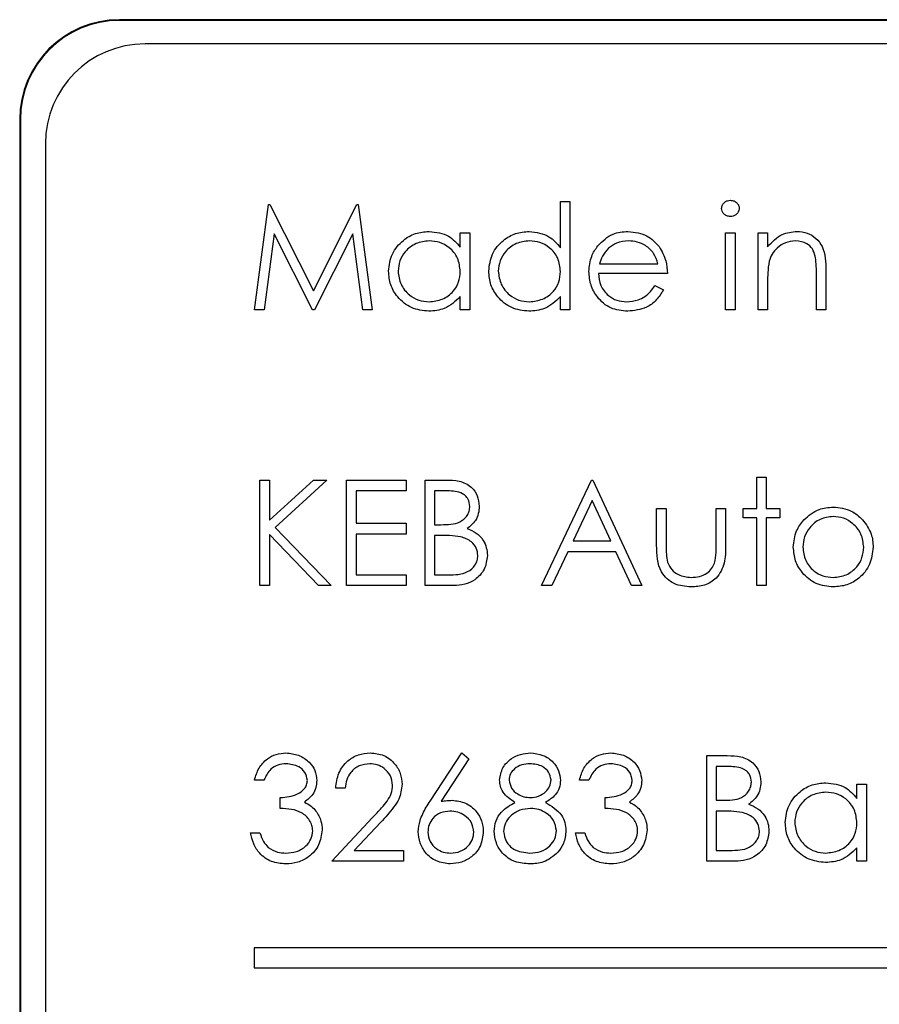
# Model space of a CAD drawing. Header units: millimetres. Extents: x 5 to 418, y 2 to 292.
# Tile 23 of 51: x 61.91 to 64.78, y 218.13 to 221.42. Entities that reach past the tile are written whole.
import ezdxf

# ---------------------------------------------------------------- set-up
doc = ezdxf.new("R2010")
doc.units = ezdxf.units.MM

msp = doc.modelspace()

# ---------------------------------------------------------------- linework, layer by layer
at = {"color": 7, "linetype": 'Continuous', "lineweight": 25}
for p, q in [((79.0788, 221.4187), (62.2455, 221.4187)), ((79.0788, 221.4164), (62.2455, 221.4164)), ((78.9978, 221.3377), (62.3311, 221.3377)), ((61.9121, 221.0853), (61.9121, 207.5853)), ((61.9145, 221.0853), (61.9145, 207.5853)), ((61.9978, 221.0043), (61.9978, 207.671)), ((62.6967, 220.4487), (62.7432, 220.8015)), ((62.7432, 220.8015), (62.7478, 220.8015)), ((62.7478, 220.8015), (62.8934, 220.512)), ((62.8934, 220.512), (63.0387, 220.8015)), ((63.0387, 220.8015), (63.0433, 220.8015)), ((63.0433, 220.8015), (63.0902, 220.4487)), ((63.7188, 220.6566), (63.7188, 220.8105)), ((63.7188, 220.8105), (63.7505, 220.8105)), ((63.7505, 220.8105), (63.7505, 220.4487)), ((62.7623, 220.7031), (62.7285, 220.4487)), ((62.8901, 220.4487), (62.7623, 220.7031)), ((63.0246, 220.7026), (62.8972, 220.4487)), ((63.0584, 220.4487), (63.0246, 220.7026)), ((63.3841, 220.6588), (63.3841, 220.7065)), ((63.3841, 220.7065), (63.4158, 220.7065)), ((63.4158, 220.7065), (63.4158, 220.4487)), ((64.2706, 220.7065), (64.3023, 220.7065)), ((64.2706, 220.4487), (64.2706, 220.7065)), ((64.3023, 220.7065), (64.3023, 220.4487)), ((64.3791, 220.7065), (64.4108, 220.7065)), ((64.3791, 220.4487), (64.3791, 220.7065)), ((64.4108, 220.7065), (64.4108, 220.66)), ((63.8488, 220.6025), (64.0445, 220.6025)), ((64.0761, 220.5708), (63.8455, 220.5708)), ((64.5736, 220.4487), (64.5736, 220.57)), ((64.6053, 220.5804), (64.6053, 220.4487)), ((64.0344, 220.5301), (64.0626, 220.5154)), ((64.4108, 220.5419), (64.4108, 220.4487)), ((63.3841, 220.4487), (63.3841, 220.4933)), ((63.7188, 220.4487), (63.7188, 220.4933)), ((62.7285, 220.4487), (62.6967, 220.4487)), ((62.8972, 220.4487), (62.8901, 220.4487)), ((63.0902, 220.4487), (63.0584, 220.4487)), ((63.4158, 220.4487), (63.3841, 220.4487)), ((63.7505, 220.4487), (63.7188, 220.4487)), ((64.3023, 220.4487), (64.2706, 220.4487)), ((64.4108, 220.4487), (64.3791, 220.4487)), ((64.6053, 220.4487), (64.5736, 220.4487)), ((62.7148, 219.8802), (62.7464, 219.8802)), ((62.7148, 219.5274), (62.7148, 219.8802)), ((62.7464, 219.7459), (62.8935, 219.8802)), ((62.7464, 219.8802), (62.7464, 219.7459)), ((62.9386, 219.8802), (62.7653, 219.7219)), ((62.8935, 219.8802), (62.9386, 219.8802)), ((63.0042, 219.8802), (63.2032, 219.8802)), ((63.0042, 219.5274), (63.0042, 219.8802)), ((63.2032, 219.8802), (63.2032, 219.844)), ((63.2665, 219.8802), (63.3354, 219.8802)), ((63.2665, 219.5274), (63.2665, 219.8802)), ((63.6555, 219.5274), (63.8228, 219.8802)), ((63.8228, 219.8802), (63.8274, 219.8802)), ((63.8274, 219.8802), (63.9902, 219.5274)), ((64.3746, 219.8892), (64.4063, 219.8892)), ((64.3746, 219.7852), (64.3746, 219.8892)), ((64.4063, 219.8892), (64.4063, 219.7852)), ((63.0359, 219.844), (63.0359, 219.7355)), ((63.2032, 219.844), (63.0359, 219.844)), ((63.2982, 219.844), (63.2982, 219.7309)), ((63.3412, 219.844), (63.2982, 219.844)), ((63.8248, 219.8114), (63.7609, 219.6767)), ((63.8869, 219.6767), (63.8248, 219.8114)), ((64.0399, 219.7852), (64.0716, 219.7852)), ((64.0399, 219.662), (64.0399, 219.7852)), ((64.0716, 219.7852), (64.0716, 219.6656)), ((64.2389, 219.7852), (64.2706, 219.7852)), ((64.2389, 219.6656), (64.2389, 219.7852)), ((64.2706, 219.7852), (64.2706, 219.6597)), ((64.3294, 219.7852), (64.3746, 219.7852)), ((64.3294, 219.7536), (64.3294, 219.7852)), ((64.4063, 219.7852), (64.4515, 219.7852)), ((64.4515, 219.7852), (64.4515, 219.7536)), ((63.0359, 219.7355), (63.2032, 219.7355)), ((63.2032, 219.7355), (63.2032, 219.6993)), ((63.2982, 219.7309), (63.3195, 219.7309)), ((64.3746, 219.7536), (64.3294, 219.7536)), ((64.3746, 219.5274), (64.3746, 219.7536)), ((64.4063, 219.7536), (64.4063, 219.5274)), ((64.4515, 219.7536), (64.4063, 219.7536)), ((62.7464, 219.6977), (62.7464, 219.5274)), ((62.91, 219.5274), (62.7464, 219.6977)), ((62.7653, 219.7219), (62.9522, 219.5274)), ((63.0359, 219.6993), (63.0359, 219.5636)), ((63.2032, 219.6993), (63.0359, 219.6993)), ((63.2982, 219.6948), (63.2982, 219.5636)), ((63.3192, 219.6948), (63.2982, 219.6948)), ((63.7609, 219.6767), (63.8869, 219.6767)), ((63.7437, 219.6405), (63.6901, 219.5274)), ((63.9036, 219.6405), (63.7437, 219.6405)), ((63.9558, 219.5274), (63.9036, 219.6405)), ((63.0359, 219.5636), (63.2032, 219.5636)), ((63.2032, 219.5636), (63.2032, 219.5274)), ((63.2982, 219.5636), (63.3433, 219.5636)), ((62.7464, 219.5274), (62.7148, 219.5274)), ((62.9522, 219.5274), (62.91, 219.5274)), ((63.2032, 219.5274), (63.0042, 219.5274)), ((63.3619, 219.5274), (63.2665, 219.5274)), ((63.6901, 219.5274), (63.6555, 219.5274)), ((63.9902, 219.5274), (63.9558, 219.5274)), ((64.4063, 219.5274), (64.3746, 219.5274)), ((63.2834, 218.807), (63.3887, 218.9679)), ((63.413, 218.9488), (63.3198, 218.8063)), ((63.3887, 218.9679), (63.413, 218.9488)), ((64.2073, 218.9589), (64.2761, 218.9589)), ((64.2073, 218.6061), (64.2073, 218.9589)), ((64.2389, 218.9227), (64.2389, 218.8096)), ((64.2819, 218.9227), (64.2389, 218.9227)), ((62.7283, 218.8775), (62.6967, 218.8775)), ((63.8138, 218.8775), (63.7821, 218.8775)), ((62.9997, 218.8504), (62.968, 218.8504)), ((64.7093, 218.8162), (64.7093, 218.8639)), ((64.7093, 218.8639), (64.741, 218.8639)), ((64.741, 218.8639), (64.741, 218.6061)), ((62.7826, 218.7825), (62.7826, 218.8187)), ((63.8681, 218.7825), (63.8681, 218.8187)), ((64.2389, 218.8096), (64.2602, 218.8096)), ((62.9545, 218.6061), (63.0913, 218.7521)), ((64.2389, 218.7735), (64.2389, 218.6423)), ((64.2599, 218.7735), (64.2389, 218.7735)), ((63.1183, 218.7365), (63.03, 218.6423)), ((62.6831, 218.7011), (62.7148, 218.7011)), ((63.7686, 218.7011), (63.8002, 218.7011)), ((64.7093, 218.6061), (64.7093, 218.6507)), ((63.03, 218.6423), (63.1942, 218.6423)), ((63.1942, 218.6423), (63.1942, 218.6061)), ((64.2389, 218.6423), (64.284, 218.6423)), ((63.1942, 218.6061), (62.9545, 218.6061)), ((64.3027, 218.6061), (64.2073, 218.6061)), ((64.741, 218.6061), (64.7093, 218.6061)), ((62.6957, 218.3166), (62.6957, 218.2499)), ((70.029, 218.3166), (62.6957, 218.3166)), ((62.6957, 218.2499), (70.029, 218.2499))]:
    msp.add_line(p, q, dxfattribs=at)
at = {"color": 7, "linetype": 'Continuous', "lineweight": 18}
for p, q in [((62.2455, 221.4164), (62.2455, 221.4187)), ((61.9145, 221.0853), (61.9121, 221.0853))]:
    msp.add_line(p, q, dxfattribs=at)
at = {"color": 7, "linetype": 'Continuous', "lineweight": 25}
for centre, radius in [((62.2455, 221.0853), 0.3333), ((62.2455, 221.0853), 0.331), ((62.3311, 221.0043), 0.3333)]:
    msp.add_arc(centre, radius, 90, 180, dxfattribs=at)
for points, knots in [([(64.257, 220.7878), (64.2576, 220.7919), (64.2588, 220.8003), (64.267, 220.809), (64.2765, 220.8143), (64.283, 220.8148), (64.2863, 220.8151)], [0, 0, 0, 0, 0.279289, 0.558897, 0.779452, 1, 1, 1, 1]), ([(64.2863, 220.8151), (64.2905, 220.8146), (64.2989, 220.8138), (64.3085, 220.8067), (64.3148, 220.7977), (64.3155, 220.7911), (64.3158, 220.7878)], [0, 0, 0, 0, 0.279869, 0.559866, 0.779911, 1, 1, 1, 1]), ([(64.2863, 220.7608), (64.2822, 220.7612), (64.2739, 220.7621), (64.2644, 220.7692), (64.2581, 220.778), (64.2574, 220.7845), (64.257, 220.7878)], [0, 0, 0, 0, 0.279784, 0.559698, 0.779921, 1, 1, 1, 1]), ([(64.3158, 220.7878), (64.3152, 220.7836), (64.314, 220.7753), (64.3056, 220.7667), (64.2961, 220.7615), (64.2896, 220.761), (64.2863, 220.7608)], [0, 0, 0, 0, 0.27916, 0.558862, 0.779356, 1, 1, 1, 1]), ([(63.1444, 220.5783), (63.1469, 220.5981), (63.1518, 220.6376), (63.1891, 220.6806), (63.2332, 220.7071), (63.2643, 220.7097), (63.2798, 220.711)], [0, 0, 0, 0, 0.2794126, 0.5591913, 0.7795483, 1, 1, 1, 1]), ([(63.2798, 220.711), (63.3031, 220.7084), (63.3447, 220.7037), (63.3721, 220.6725), (63.3841, 220.6588)], [0, 0, 0, 0, 0.5590621, 1, 1, 1, 1]), ([(63.4791, 220.5783), (63.4816, 220.5981), (63.4865, 220.6376), (63.5238, 220.6806), (63.5679, 220.7071), (63.599, 220.7097), (63.6145, 220.711)], [0, 0, 0, 0, 0.2794126, 0.5591913, 0.7795483, 1, 1, 1, 1]), ([(63.6145, 220.711), (63.6378, 220.7079), (63.6796, 220.7022), (63.7068, 220.6706), (63.7188, 220.6566)], [0, 0, 0, 0, 0.558426, 1, 1, 1, 1]), ([(63.8435, 220.663), (63.8593, 220.6786), (63.8876, 220.7064), (63.9269, 220.7096), (63.9443, 220.711)], [0, 0, 0, 0, 0.558577, 1, 1, 1, 1]), ([(63.9443, 220.711), (63.9672, 220.7084), (64.0082, 220.7036), (64.0359, 220.6736), (64.0481, 220.6603)], [0, 0, 0, 0, 0.558919, 1, 1, 1, 1]), ([(64.4108, 220.66), (64.4259, 220.6762), (64.4528, 220.7052), (64.4917, 220.7093), (64.5089, 220.711)], [0, 0, 0, 0, 0.5591406, 1, 1, 1, 1]), ([(64.5089, 220.711), (64.5205, 220.71), (64.5436, 220.708), (64.5739, 220.6894), (64.6047, 220.6482), (64.605, 220.6084), (64.6053, 220.5804)], [0, 0, 0, 0, 0.187021, 0.37389, 0.56061, 1, 1, 1, 1]), ([(63.2803, 220.6794), (63.2651, 220.6776), (63.2349, 220.6741), (63.2006, 220.6472), (63.1799, 220.6135), (63.1774, 220.5898), (63.1761, 220.578)], [0, 0, 0, 0, 0.279767, 0.559291, 0.779719, 1, 1, 1, 1]), ([(63.3841, 220.577), (63.3824, 220.5923), (63.3791, 220.6229), (63.3506, 220.6565), (63.3162, 220.6765), (63.2922, 220.6784), (63.2803, 220.6794)], [0, 0, 0, 0, 0.2796602, 0.5592103, 0.7794872, 1, 1, 1, 1]), ([(63.6149, 220.6794), (63.5998, 220.6776), (63.5696, 220.6741), (63.5353, 220.6472), (63.5146, 220.6135), (63.5121, 220.5898), (63.5108, 220.578)], [0, 0, 0, 0, 0.2797672, 0.5592905, 0.7797189, 1, 1, 1, 1]), ([(63.7188, 220.577), (63.7171, 220.5923), (63.7138, 220.6229), (63.6853, 220.6565), (63.6509, 220.6765), (63.6269, 220.6784), (63.6149, 220.6794)], [0, 0, 0, 0, 0.27966, 0.55921, 0.779487, 1, 1, 1, 1]), ([(63.8138, 220.5769), (63.8154, 220.5944), (63.8182, 220.6257), (63.8357, 220.6516), (63.8435, 220.663)], [0, 0, 0, 0, 0.559427, 1, 1, 1, 1]), ([(63.8795, 220.6552), (63.8718, 220.6465), (63.858, 220.6309), (63.8516, 220.6112), (63.8488, 220.6025)], [0, 0, 0, 0, 0.558795, 1, 1, 1, 1]), ([(63.9459, 220.6794), (63.9322, 220.6782), (63.9077, 220.6761), (63.8881, 220.6616), (63.8795, 220.6552)], [0, 0, 0, 0, 0.5594582, 1, 1, 1, 1]), ([(64.0445, 220.6025), (64.0406, 220.6147), (64.0329, 220.6391), (64.0058, 220.6636), (63.9758, 220.677), (63.9558, 220.6786), (63.9459, 220.6794)], [0, 0, 0, 0, 0.280138, 0.559194, 0.779598, 1, 1, 1, 1]), ([(64.0481, 220.6603), (64.0572, 220.6448), (64.0737, 220.617), (64.0754, 220.585), (64.0761, 220.5708)], [0, 0, 0, 0, 0.558897, 1, 1, 1, 1]), ([(64.5034, 220.6794), (64.4922, 220.6782), (64.4698, 220.6759), (64.4436, 220.6578), (64.4245, 220.636), (64.4186, 220.6194), (64.4157, 220.6111)], [0, 0, 0, 0, 0.2795525, 0.559373, 0.7797026, 1, 1, 1, 1]), ([(64.5699, 220.6286), (64.5674, 220.6368), (64.5623, 220.6532), (64.5394, 220.6758), (64.517, 220.678), (64.5034, 220.6794)], [0, 0, 0, 0, 0.281192, 0.561331, 1, 1, 1, 1]), ([(64.5736, 220.57), (64.5737, 220.581), (64.5738, 220.6006), (64.5711, 220.6201), (64.5699, 220.6286)], [0, 0, 0, 0, 0.560255, 1, 1, 1, 1]), ([(64.4157, 220.6111), (64.4139, 220.5983), (64.4108, 220.5753), (64.4108, 220.5521), (64.4108, 220.5419)], [0, 0, 0, 0, 0.559658, 1, 1, 1, 1]), ([(63.2788, 220.4442), (63.259, 220.4465), (63.2194, 220.4511), (63.1755, 220.4876), (63.1484, 220.5316), (63.1458, 220.5627), (63.1444, 220.5783)], [0, 0, 0, 0, 0.279573, 0.559333, 0.779589, 1, 1, 1, 1]), ([(63.1761, 220.578), (63.1782, 220.5629), (63.1825, 220.5328), (63.2103, 220.4992), (63.2444, 220.4793), (63.2681, 220.477), (63.28, 220.4759)], [0, 0, 0, 0, 0.279429, 0.559146, 0.77957, 1, 1, 1, 1]), ([(63.28, 220.4759), (63.2951, 220.4777), (63.3253, 220.4813), (63.3605, 220.5072), (63.381, 220.5413), (63.3831, 220.5651), (63.3841, 220.577)], [0, 0, 0, 0, 0.279822, 0.559387, 0.779603, 1, 1, 1, 1]), ([(63.6135, 220.4442), (63.5937, 220.4465), (63.5541, 220.4511), (63.5102, 220.4876), (63.4831, 220.5316), (63.4805, 220.5627), (63.4791, 220.5783)], [0, 0, 0, 0, 0.2795734, 0.559333, 0.7795891, 1, 1, 1, 1]), ([(63.5108, 220.578), (63.5129, 220.5629), (63.5172, 220.5328), (63.5449, 220.4992), (63.5791, 220.4793), (63.6028, 220.477), (63.6147, 220.4759)], [0, 0, 0, 0, 0.279429, 0.559146, 0.77957, 1, 1, 1, 1]), ([(63.6147, 220.4759), (63.6298, 220.4777), (63.66, 220.4813), (63.6952, 220.5072), (63.7157, 220.5413), (63.7178, 220.5651), (63.7188, 220.577)], [0, 0, 0, 0, 0.279822, 0.559387, 0.779603, 1, 1, 1, 1]), ([(63.9435, 220.4442), (63.9239, 220.446), (63.8847, 220.4495), (63.8425, 220.4871), (63.818, 220.5311), (63.8152, 220.5617), (63.8138, 220.5769)], [0, 0, 0, 0, 0.279885, 0.558859, 0.779462, 1, 1, 1, 1]), ([(63.8455, 220.5708), (63.8471, 220.5569), (63.8503, 220.529), (63.8753, 220.4974), (63.9066, 220.4785), (63.9285, 220.4768), (63.9395, 220.4759)], [0, 0, 0, 0, 0.2799631, 0.5593589, 0.7795256, 1, 1, 1, 1]), ([(63.9395, 220.4759), (63.9525, 220.4771), (63.9739, 220.4792), (64.0012, 220.4922), (64.0201, 220.5093), (64.0296, 220.5232), (64.0344, 220.5301)], [0, 0, 0, 0, 0.339465, 0.559626, 0.779498, 1, 1, 1, 1]), ([(63.3841, 220.4933), (63.3674, 220.4774), (63.3375, 220.4491), (63.2968, 220.4457), (63.2788, 220.4442)], [0, 0, 0, 0, 0.558763, 1, 1, 1, 1]), ([(63.7188, 220.4933), (63.7021, 220.4774), (63.6722, 220.4491), (63.6315, 220.4457), (63.6135, 220.4442)], [0, 0, 0, 0, 0.5587633, 1, 1, 1, 1]), ([(64.0626, 220.5154), (64.0554, 220.5037), (64.041, 220.4804), (64.0004, 220.4504), (63.9651, 220.4466), (63.9435, 220.4442)], [0, 0, 0, 0, 0.280919, 0.5614069, 1, 1, 1, 1]), ([(63.3354, 219.8802), (63.3505, 219.8799), (63.3806, 219.8792), (63.4203, 219.8613), (63.4435, 219.8283), (63.4461, 219.8046), (63.4475, 219.7928)], [0, 0, 0, 0, 0.2813174, 0.559922, 0.7799345, 1, 1, 1, 1]), ([(63.4158, 219.7921), (63.4148, 219.8008), (63.4132, 219.8139), (63.4021, 219.8274), (63.381, 219.8424), (63.3589, 219.8433), (63.3412, 219.844)], [0, 0, 0, 0, 0.249284, 0.374925, 0.500645, 1, 1, 1, 1]), ([(63.3195, 219.7309), (63.3416, 219.731), (63.3694, 219.7311), (63.3967, 219.7489), (63.4073, 219.7612), (63.4145, 219.776), (63.4154, 219.7868), (63.4158, 219.7921)], [0, 0, 0, 0, 0.498607, 0.624009, 0.749401, 0.874736, 1, 1, 1, 1]), ([(63.4475, 219.7928), (63.4469, 219.7845), (63.4457, 219.7678), (63.434, 219.7395), (63.417, 219.726), (63.4067, 219.7177)], [0, 0, 0, 0, 0.280867, 0.561527, 1, 1, 1, 1]), ([(64.5321, 219.7471), (64.548, 219.7609), (64.5765, 219.7856), (64.6138, 219.7885), (64.6303, 219.7897)], [0, 0, 0, 0, 0.55888, 1, 1, 1, 1]), ([(64.6303, 219.7897), (64.6512, 219.7876), (64.6886, 219.7837), (64.7161, 219.7584), (64.7283, 219.7473)], [0, 0, 0, 0, 0.5591815, 1, 1, 1, 1]), ([(64.4967, 219.6556), (64.4986, 219.6746), (64.5019, 219.7086), (64.5229, 219.7353), (64.5321, 219.7471)], [0, 0, 0, 0, 0.559285, 1, 1, 1, 1]), ([(64.6302, 219.7581), (64.6151, 219.7562), (64.585, 219.7526), (64.552, 219.7244), (64.5315, 219.6909), (64.5294, 219.6672), (64.5284, 219.6554)], [0, 0, 0, 0, 0.279484, 0.559256, 0.779547, 1, 1, 1, 1]), ([(64.7319, 219.6554), (64.7302, 219.6705), (64.7267, 219.7007), (64.6989, 219.7338), (64.6657, 219.7548), (64.642, 219.757), (64.6302, 219.7581)], [0, 0, 0, 0, 0.279586, 0.559398, 0.779653, 1, 1, 1, 1]), ([(64.7283, 219.7473), (64.7396, 219.7319), (64.76, 219.7044), (64.7625, 219.6706), (64.7636, 219.6556)], [0, 0, 0, 0, 0.559216, 1, 1, 1, 1]), ([(63.4067, 219.7177), (63.4173, 219.7134), (63.4384, 219.7049), (63.4606, 219.6813), (63.4726, 219.6543), (63.4739, 219.6365), (63.4746, 219.6276)], [0, 0, 0, 0, 0.280382, 0.559606, 0.779765, 1, 1, 1, 1]), ([(63.3852, 219.6906), (63.3729, 219.6921), (63.351, 219.6948), (63.3289, 219.6948), (63.3192, 219.6948)], [0, 0, 0, 0, 0.559734, 1, 1, 1, 1]), ([(63.4429, 219.6276), (63.4419, 219.6362), (63.4398, 219.6535), (63.4193, 219.6787), (63.3981, 219.6861), (63.3852, 219.6906)], [0, 0, 0, 0, 0.279944, 0.560429, 1, 1, 1, 1]), ([(64.0716, 219.6656), (64.0716, 219.6543), (64.0715, 219.634), (64.0751, 219.6141), (64.0766, 219.6054)], [0, 0, 0, 0, 0.560377, 1, 1, 1, 1]), ([(64.2337, 219.6028), (64.2356, 219.6145), (64.2391, 219.6353), (64.239, 219.6564), (64.2389, 219.6656)], [0, 0, 0, 0, 0.559371, 1, 1, 1, 1]), ([(64.1555, 219.5229), (64.1359, 219.5244), (64.0968, 219.5275), (64.0419, 219.5791), (64.0407, 219.6306), (64.0399, 219.662)], [0, 0, 0, 0, 0.28097, 0.559785, 1, 1, 1, 1]), ([(64.2706, 219.6597), (64.2703, 219.6404), (64.2697, 219.6022), (64.2449, 219.5519), (64.2008, 219.5257), (64.1706, 219.5238), (64.1555, 219.5229)], [0, 0, 0, 0, 0.281501, 0.559646, 0.779298, 1, 1, 1, 1]), ([(64.6303, 219.5229), (64.6105, 219.5249), (64.5711, 219.5289), (64.5276, 219.5655), (64.501, 219.6092), (64.4982, 219.6402), (64.4967, 219.6556)], [0, 0, 0, 0, 0.279776, 0.559179, 0.779592, 1, 1, 1, 1]), ([(64.5284, 219.6554), (64.5303, 219.6405), (64.5341, 219.6107), (64.561, 219.5769), (64.595, 219.5577), (64.6184, 219.5556), (64.6302, 219.5546)], [0, 0, 0, 0, 0.2796181, 0.5591672, 0.7795123, 1, 1, 1, 1]), ([(64.6302, 219.5546), (64.6451, 219.5563), (64.675, 219.5597), (64.7088, 219.5866), (64.7285, 219.6202), (64.7308, 219.6437), (64.7319, 219.6554)], [0, 0, 0, 0, 0.2797454, 0.5591127, 0.7796058, 1, 1, 1, 1]), ([(64.7636, 219.6556), (64.7612, 219.636), (64.7563, 219.5968), (64.7208, 219.5528), (64.6767, 219.5264), (64.6458, 219.5241), (64.6303, 219.5229)], [0, 0, 0, 0, 0.279521, 0.559381, 0.779507, 1, 1, 1, 1]), ([(63.3433, 219.5636), (63.3663, 219.5636), (63.4009, 219.5637), (63.4313, 219.5907), (63.4415, 219.6108), (63.4424, 219.622), (63.4429, 219.6276)], [0, 0, 0, 0, 0.49936, 0.748736, 0.874399, 1, 1, 1, 1]), ([(63.4746, 219.6276), (63.4725, 219.6117), (63.4683, 219.5801), (63.4366, 219.5466), (63.3992, 219.5295), (63.3744, 219.5281), (63.3619, 219.5274)], [0, 0, 0, 0, 0.279141, 0.558654, 0.779059, 1, 1, 1, 1]), ([(64.0766, 219.6054), (64.0805, 219.5967), (64.0883, 219.5794), (64.1167, 219.5588), (64.1409, 219.5562), (64.1558, 219.5546)], [0, 0, 0, 0, 0.2801167, 0.5605444, 1, 1, 1, 1]), ([(64.1558, 219.5546), (64.1649, 219.5551), (64.1833, 219.5562), (64.2068, 219.5672), (64.2246, 219.5832), (64.2307, 219.5963), (64.2337, 219.6028)], [0, 0, 0, 0, 0.2802697, 0.5600069, 0.7800741, 1, 1, 1, 1]), ([(62.6967, 218.8775), (62.7007, 218.8911), (62.7089, 218.9181), (62.7358, 218.9481), (62.7684, 218.9654), (62.7906, 218.9671), (62.8017, 218.9679)], [0, 0, 0, 0, 0.2802877, 0.5596797, 0.7797465, 1, 1, 1, 1]), ([(62.8017, 218.9679), (62.816, 218.9664), (62.8445, 218.9633), (62.8787, 218.9407), (62.9004, 218.9099), (62.9033, 218.8875), (62.9047, 218.8763)], [0, 0, 0, 0, 0.280085, 0.559868, 0.780099, 1, 1, 1, 1]), ([(62.968, 218.8504), (62.9701, 218.8675), (62.9742, 218.9018), (63.0043, 218.941), (63.0426, 218.9645), (63.0696, 218.9668), (63.0831, 218.9679)], [0, 0, 0, 0, 0.280029, 0.559515, 0.779668, 1, 1, 1, 1]), ([(63.0831, 218.9679), (63.0988, 218.9665), (63.1302, 218.9635), (63.1652, 218.9348), (63.1863, 218.9), (63.1885, 218.8754), (63.1897, 218.8631)], [0, 0, 0, 0, 0.27989, 0.559224, 0.779582, 1, 1, 1, 1]), ([(63.5153, 218.8774), (63.5178, 218.8915), (63.5228, 218.9198), (63.5519, 218.9491), (63.5851, 218.9653), (63.6075, 218.967), (63.6187, 218.9679)], [0, 0, 0, 0, 0.2788058, 0.5584573, 0.7791595, 1, 1, 1, 1]), ([(63.6187, 218.9679), (63.6327, 218.9664), (63.6609, 218.9633), (63.6939, 218.94), (63.7148, 218.9095), (63.7175, 218.8875), (63.7188, 218.8764)], [0, 0, 0, 0, 0.2799289, 0.5596229, 0.7799456, 1, 1, 1, 1]), ([(63.7821, 218.8775), (63.7862, 218.8911), (63.7943, 218.9181), (63.8213, 218.9481), (63.8539, 218.9654), (63.8761, 218.9671), (63.8872, 218.9679)], [0, 0, 0, 0, 0.280288, 0.55968, 0.779747, 1, 1, 1, 1]), ([(63.8872, 218.9679), (63.9014, 218.9664), (63.93, 218.9633), (63.9642, 218.9407), (63.9859, 218.9099), (63.9887, 218.8875), (63.9902, 218.8763)], [0, 0, 0, 0, 0.280085, 0.559868, 0.780099, 1, 1, 1, 1]), ([(64.2761, 218.9589), (64.2912, 218.9586), (64.3213, 218.9579), (64.3611, 218.94), (64.3842, 218.907), (64.3869, 218.8833), (64.3882, 218.8715)], [0, 0, 0, 0, 0.2813174, 0.559922, 0.7799345, 1, 1, 1, 1]), ([(62.8021, 218.9318), (62.7929, 218.931), (62.7746, 218.9296), (62.7455, 218.9119), (62.7348, 218.8906), (62.7283, 218.8775)], [0, 0, 0, 0, 0.280636, 0.560364, 1, 1, 1, 1]), ([(62.8731, 218.8764), (62.8713, 218.8857), (62.8677, 218.9042), (62.8407, 218.9271), (62.8167, 218.93), (62.8021, 218.9318)], [0, 0, 0, 0, 0.278859, 0.560074, 1, 1, 1, 1]), ([(63.0815, 218.9318), (63.0694, 218.9305), (63.0453, 218.9281), (63.0181, 218.9061), (63.0034, 218.8785), (63.0009, 218.8597), (62.9997, 218.8504)], [0, 0, 0, 0, 0.279699, 0.558847, 0.779176, 1, 1, 1, 1]), ([(63.158, 218.8602), (63.1565, 218.8712), (63.1535, 218.893), (63.132, 218.9161), (63.1072, 218.9298), (63.09, 218.9311), (63.0815, 218.9318)], [0, 0, 0, 0, 0.279126, 0.558978, 0.77935, 1, 1, 1, 1]), ([(63.6169, 218.9318), (63.6076, 218.9311), (63.5891, 218.9299), (63.5664, 218.9169), (63.5499, 218.8987), (63.5479, 218.8842), (63.547, 218.8769)], [0, 0, 0, 0, 0.280651, 0.560566, 0.78062, 1, 1, 1, 1]), ([(63.6872, 218.8776), (63.6853, 218.8867), (63.6815, 218.9049), (63.6555, 218.9283), (63.6315, 218.9305), (63.6169, 218.9318)], [0, 0, 0, 0, 0.278971, 0.559919, 1, 1, 1, 1]), ([(63.8876, 218.9318), (63.8784, 218.931), (63.8601, 218.9296), (63.8309, 218.9119), (63.8203, 218.8906), (63.8138, 218.8775)], [0, 0, 0, 0, 0.280636, 0.560364, 1, 1, 1, 1]), ([(63.9585, 218.8764), (63.9567, 218.8857), (63.9532, 218.9042), (63.9261, 218.9271), (63.9022, 218.93), (63.8876, 218.9318)], [0, 0, 0, 0, 0.278859, 0.560074, 1, 1, 1, 1]), ([(64.3565, 218.8708), (64.3555, 218.8795), (64.354, 218.8926), (64.3428, 218.9061), (64.3217, 218.9211), (64.2996, 218.922), (64.2819, 218.9227)], [0, 0, 0, 0, 0.2492836, 0.3749253, 0.5006447, 1, 1, 1, 1]), ([(62.7826, 218.8187), (62.8025, 218.8205), (62.8324, 218.8233), (62.8616, 218.844), (62.8716, 218.8616), (62.8726, 218.8715), (62.8731, 218.8764)], [0, 0, 0, 0, 0.499418, 0.749016, 0.874544, 1, 1, 1, 1]), ([(62.9047, 218.8763), (62.9041, 218.8681), (62.903, 218.8518), (62.8903, 218.8248), (62.8737, 218.8117), (62.8635, 218.8037)], [0, 0, 0, 0, 0.280508, 0.560792, 1, 1, 1, 1]), ([(63.5668, 218.8027), (63.5517, 218.8127), (63.5305, 218.8267), (63.5171, 218.8564), (63.5159, 218.8704), (63.5153, 218.8774)], [0, 0, 0, 0, 0.557752, 0.778932, 1, 1, 1, 1]), ([(63.547, 218.8769), (63.5489, 218.8676), (63.5529, 218.8488), (63.5738, 218.831), (63.5958, 218.8203), (63.6107, 218.8192), (63.6182, 218.8187)], [0, 0, 0, 0, 0.277721, 0.558224, 0.779072, 1, 1, 1, 1]), ([(63.6182, 218.8187), (63.6275, 218.8197), (63.6462, 218.8217), (63.6689, 218.836), (63.6837, 218.8557), (63.686, 218.8703), (63.6872, 218.8776)], [0, 0, 0, 0, 0.280237, 0.560145, 0.780435, 1, 1, 1, 1]), ([(63.7188, 218.8764), (63.718, 218.8676), (63.7165, 218.85), (63.6997, 218.8222), (63.6805, 218.8101), (63.6687, 218.8027)], [0, 0, 0, 0, 0.280159, 0.560243, 1, 1, 1, 1]), ([(63.8681, 218.8187), (63.888, 218.8205), (63.9179, 218.8233), (63.9471, 218.844), (63.9571, 218.8616), (63.9581, 218.8715), (63.9585, 218.8764)], [0, 0, 0, 0, 0.499418, 0.749016, 0.874544, 1, 1, 1, 1]), ([(63.9902, 218.8763), (63.9896, 218.8681), (63.9885, 218.8518), (63.9758, 218.8248), (63.9591, 218.8117), (63.949, 218.8037)], [0, 0, 0, 0, 0.280508, 0.560792, 1, 1, 1, 1]), ([(63.0913, 218.7521), (63.1015, 218.7629), (63.1182, 218.7806), (63.1398, 218.8065), (63.1551, 218.8315), (63.157, 218.8507), (63.158, 218.8602)], [0, 0, 0, 0, 0.340542, 0.56085, 0.780599, 1, 1, 1, 1]), ([(63.1897, 218.8631), (63.1875, 218.8461), (63.184, 218.8181), (63.1614, 218.7859), (63.1407, 218.7606), (63.1257, 218.7445), (63.1183, 218.7365)], [0, 0, 0, 0, 0.33837, 0.558748, 0.779361, 1, 1, 1, 1]), ([(64.2602, 218.8096), (64.2824, 218.8097), (64.3101, 218.8098), (64.3374, 218.8276), (64.348, 218.8399), (64.3552, 218.8547), (64.3561, 218.8655), (64.3565, 218.8708)], [0, 0, 0, 0, 0.498607, 0.624009, 0.749401, 0.874736, 1, 1, 1, 1]), ([(64.3882, 218.8715), (64.3876, 218.8632), (64.3864, 218.8465), (64.3748, 218.8182), (64.3578, 218.8047), (64.3474, 218.7964)], [0, 0, 0, 0, 0.280867, 0.561527, 1, 1, 1, 1]), ([(64.4696, 218.7357), (64.4721, 218.7555), (64.477, 218.795), (64.5143, 218.838), (64.5584, 218.8645), (64.5895, 218.8671), (64.605, 218.8684)], [0, 0, 0, 0, 0.279413, 0.559191, 0.779548, 1, 1, 1, 1]), ([(64.605, 218.8684), (64.6283, 218.8658), (64.6699, 218.8611), (64.6972, 218.83), (64.7093, 218.8162)], [0, 0, 0, 0, 0.559062, 1, 1, 1, 1]), ([(63.3198, 218.8063), (63.3266, 218.8073), (63.3387, 218.8092), (63.351, 218.8095), (63.3564, 218.8096)], [0, 0, 0, 0, 0.55991, 1, 1, 1, 1]), ([(63.3564, 218.8096), (63.3718, 218.8079), (63.4027, 218.8044), (63.4371, 218.7761), (63.458, 218.7416), (63.46, 218.7173), (63.461, 218.7051)], [0, 0, 0, 0, 0.279638, 0.559326, 0.779527, 1, 1, 1, 1]), ([(64.6054, 218.8368), (64.5903, 218.835), (64.5601, 218.8315), (64.5258, 218.8046), (64.5051, 218.7709), (64.5026, 218.7472), (64.5013, 218.7354)], [0, 0, 0, 0, 0.279767, 0.559291, 0.779719, 1, 1, 1, 1]), ([(64.7093, 218.7345), (64.7076, 218.7497), (64.7042, 218.7803), (64.6757, 218.8139), (64.6414, 218.8339), (64.6174, 218.8358), (64.6054, 218.8368)], [0, 0, 0, 0, 0.2796602, 0.5592103, 0.7794872, 1, 1, 1, 1]), ([(62.8912, 218.7079), (62.8906, 218.714), (62.8896, 218.7263), (62.8786, 218.7486), (62.8458, 218.779), (62.8079, 218.7811), (62.7826, 218.7825)], [0, 0, 0, 0, 0.125587, 0.251191, 0.500605, 1, 1, 1, 1]), ([(62.8635, 218.8037), (62.8717, 218.7994), (62.8864, 218.7918), (62.8971, 218.7792), (62.9018, 218.7736)], [0, 0, 0, 0, 0.559795, 1, 1, 1, 1]), ([(63.2439, 218.7045), (63.2452, 218.7171), (63.2472, 218.7379), (63.2584, 218.7648), (63.2701, 218.7864), (63.2789, 218.8001), (63.2834, 218.807)], [0, 0, 0, 0, 0.339374, 0.559486, 0.779731, 1, 1, 1, 1]), ([(63.4972, 218.706), (63.4984, 218.7178), (63.5007, 218.7413), (63.5244, 218.7779), (63.5507, 218.7933), (63.5668, 218.8027)], [0, 0, 0, 0, 0.279987, 0.559901, 1, 1, 1, 1]), ([(63.619, 218.7825), (63.6066, 218.7815), (63.5818, 218.7793), (63.5526, 218.7596), (63.5324, 218.7341), (63.5301, 218.7146), (63.5289, 218.7049)], [0, 0, 0, 0, 0.280283, 0.560138, 0.780298, 1, 1, 1, 1]), ([(63.7053, 218.7082), (63.7032, 218.72), (63.699, 218.7435), (63.674, 218.7667), (63.6468, 218.7805), (63.6282, 218.7819), (63.619, 218.7825)], [0, 0, 0, 0, 0.278303, 0.558509, 0.779146, 1, 1, 1, 1]), ([(63.6687, 218.8027), (63.6887, 218.7905), (63.7166, 218.7736), (63.7349, 218.7359), (63.7362, 218.7179), (63.7369, 218.7089)], [0, 0, 0, 0, 0.558271, 0.779089, 1, 1, 1, 1]), ([(63.9766, 218.7079), (63.9761, 218.714), (63.9751, 218.7263), (63.9641, 218.7486), (63.9313, 218.779), (63.8934, 218.7811), (63.8681, 218.7825)], [0, 0, 0, 0, 0.125587, 0.251191, 0.500605, 1, 1, 1, 1]), ([(63.949, 218.8037), (63.9572, 218.7994), (63.9719, 218.7918), (63.9825, 218.7792), (63.9872, 218.7736)], [0, 0, 0, 0, 0.5597945, 1, 1, 1, 1]), ([(64.3474, 218.7964), (64.358, 218.7921), (64.3791, 218.7836), (64.4013, 218.76), (64.4134, 218.733), (64.4147, 218.7152), (64.4153, 218.7063)], [0, 0, 0, 0, 0.280382, 0.559606, 0.779765, 1, 1, 1, 1]), ([(62.9018, 218.7736), (62.9085, 218.7628), (62.9206, 218.7435), (62.9221, 218.7209), (62.9228, 218.7109)], [0, 0, 0, 0, 0.559419, 1, 1, 1, 1]), ([(63.3497, 218.7735), (63.339, 218.7725), (63.3175, 218.7707), (63.2929, 218.7521), (63.2779, 218.7285), (63.2764, 218.7116), (63.2756, 218.7032)], [0, 0, 0, 0, 0.280127, 0.559515, 0.779719, 1, 1, 1, 1]), ([(63.4294, 218.7032), (63.4277, 218.7143), (63.4245, 218.7364), (63.4013, 218.7587), (63.3758, 218.7716), (63.3584, 218.7729), (63.3497, 218.7735)], [0, 0, 0, 0, 0.278754, 0.558605, 0.779147, 1, 1, 1, 1]), ([(63.9872, 218.7736), (63.994, 218.7628), (64.0061, 218.7435), (64.0076, 218.7209), (64.0083, 218.7109)], [0, 0, 0, 0, 0.559419, 1, 1, 1, 1]), ([(64.3259, 218.7693), (64.3137, 218.7708), (64.2917, 218.7735), (64.2697, 218.7735), (64.2599, 218.7735)], [0, 0, 0, 0, 0.559734, 1, 1, 1, 1]), ([(64.3837, 218.7063), (64.3826, 218.7149), (64.3805, 218.7322), (64.3601, 218.7574), (64.3389, 218.7648), (64.3259, 218.7693)], [0, 0, 0, 0, 0.279944, 0.560429, 1, 1, 1, 1]), ([(62.9228, 218.7109), (62.9203, 218.6936), (62.9152, 218.659), (62.8821, 218.6209), (62.8418, 218.6002), (62.8144, 218.5981), (62.8008, 218.5971)], [0, 0, 0, 0, 0.279304, 0.558838, 0.779277, 1, 1, 1, 1]), ([(63.7369, 218.7089), (63.7355, 218.6939), (63.733, 218.667), (63.7172, 218.6453), (63.7102, 218.6358)], [0, 0, 0, 0, 0.559346, 1, 1, 1, 1]), ([(64.0083, 218.7109), (64.0057, 218.6936), (64.0007, 218.659), (63.9676, 218.6209), (63.9272, 218.6002), (63.8999, 218.5981), (63.8862, 218.5971)], [0, 0, 0, 0, 0.279304, 0.558838, 0.779277, 1, 1, 1, 1]), ([(64.604, 218.6016), (64.5842, 218.6039), (64.5446, 218.6086), (64.5007, 218.645), (64.4736, 218.689), (64.4709, 218.7201), (64.4696, 218.7357)], [0, 0, 0, 0, 0.279573, 0.559333, 0.779589, 1, 1, 1, 1]), ([(64.5013, 218.7354), (64.5034, 218.7203), (64.5077, 218.6902), (64.5354, 218.6566), (64.5695, 218.6367), (64.5933, 218.6344), (64.6051, 218.6333)], [0, 0, 0, 0, 0.279429, 0.559146, 0.77957, 1, 1, 1, 1]), ([(64.6051, 218.6333), (64.6203, 218.6351), (64.6505, 218.6387), (64.6857, 218.6646), (64.7062, 218.6987), (64.7083, 218.7225), (64.7093, 218.7345)], [0, 0, 0, 0, 0.2798222, 0.5593866, 0.7796028, 1, 1, 1, 1]), ([(62.8008, 218.5971), (62.7846, 218.5985), (62.7522, 218.6013), (62.7141, 218.6284), (62.6919, 218.664), (62.686, 218.6887), (62.6831, 218.7011)], [0, 0, 0, 0, 0.279886, 0.558979, 0.779263, 1, 1, 1, 1]), ([(62.7148, 218.7011), (62.718, 218.6908), (62.7238, 218.6726), (62.7367, 218.6585), (62.7424, 218.6523)], [0, 0, 0, 0, 0.560694, 1, 1, 1, 1]), ([(62.8013, 218.6333), (62.8136, 218.6341), (62.838, 218.6357), (62.8675, 218.654), (62.8876, 218.6791), (62.89, 218.6983), (62.8912, 218.7079)], [0, 0, 0, 0, 0.2805991, 0.5601509, 0.7803026, 1, 1, 1, 1]), ([(63.3508, 218.5971), (63.335, 218.599), (63.3034, 218.6028), (63.2678, 218.6314), (63.2476, 218.6673), (63.2452, 218.6921), (63.2439, 218.7045)], [0, 0, 0, 0, 0.27967, 0.559085, 0.779558, 1, 1, 1, 1]), ([(63.2756, 218.7032), (63.2771, 218.6924), (63.2801, 218.6707), (63.3022, 218.6483), (63.3269, 218.6352), (63.344, 218.6339), (63.3525, 218.6333)], [0, 0, 0, 0, 0.279059, 0.55882, 0.779303, 1, 1, 1, 1]), ([(63.461, 218.7051), (63.4592, 218.689), (63.4556, 218.6567), (63.4254, 218.6209), (63.3887, 218.6006), (63.3634, 218.5983), (63.3508, 218.5971)], [0, 0, 0, 0, 0.279631, 0.55896, 0.779478, 1, 1, 1, 1]), ([(63.3525, 218.6333), (63.3633, 218.6343), (63.385, 218.6365), (63.4101, 218.6546), (63.4267, 218.6777), (63.4285, 218.6947), (63.4294, 218.7032)], [0, 0, 0, 0, 0.280018, 0.559853, 0.779987, 1, 1, 1, 1]), ([(63.6166, 218.5971), (63.5995, 218.5981), (63.5655, 218.6003), (63.5257, 218.6289), (63.5018, 218.6661), (63.4987, 218.6927), (63.4972, 218.706)], [0, 0, 0, 0, 0.280545, 0.559269, 0.779816, 1, 1, 1, 1]), ([(63.5289, 218.7049), (63.5309, 218.6931), (63.5348, 218.6696), (63.5674, 218.6385), (63.5982, 218.6353), (63.6169, 218.6333)], [0, 0, 0, 0, 0.2798334, 0.5601982, 1, 1, 1, 1]), ([(63.6169, 218.6333), (63.6291, 218.6341), (63.6533, 218.6358), (63.6826, 218.6543), (63.7018, 218.6797), (63.7041, 218.6987), (63.7053, 218.7082)], [0, 0, 0, 0, 0.280602, 0.559962, 0.78018, 1, 1, 1, 1]), ([(63.8862, 218.5971), (63.87, 218.5985), (63.8377, 218.6013), (63.7995, 218.6284), (63.7774, 218.664), (63.7715, 218.6887), (63.7686, 218.7011)], [0, 0, 0, 0, 0.279886, 0.558979, 0.779263, 1, 1, 1, 1]), ([(63.8002, 218.7011), (63.8035, 218.6908), (63.8092, 218.6726), (63.8222, 218.6585), (63.8279, 218.6523)], [0, 0, 0, 0, 0.560694, 1, 1, 1, 1]), ([(63.8868, 218.6333), (63.899, 218.6341), (63.9235, 218.6357), (63.953, 218.654), (63.9731, 218.6791), (63.9754, 218.6983), (63.9766, 218.7079)], [0, 0, 0, 0, 0.280599, 0.560151, 0.780303, 1, 1, 1, 1]), ([(64.284, 218.6423), (64.3071, 218.6423), (64.3416, 218.6424), (64.3721, 218.6694), (64.3822, 218.6895), (64.3832, 218.7007), (64.3837, 218.7063)], [0, 0, 0, 0, 0.49936, 0.748736, 0.874399, 1, 1, 1, 1]), ([(64.4153, 218.7063), (64.4132, 218.6904), (64.4091, 218.6588), (64.3773, 218.6253), (64.34, 218.6082), (64.3151, 218.6068), (64.3027, 218.6061)], [0, 0, 0, 0, 0.279141, 0.558654, 0.779059, 1, 1, 1, 1]), ([(62.7424, 218.6523), (62.7525, 218.646), (62.7707, 218.6347), (62.7919, 218.6337), (62.8013, 218.6333)], [0, 0, 0, 0, 0.558748, 1, 1, 1, 1]), ([(63.8279, 218.6523), (63.838, 218.646), (63.8561, 218.6347), (63.8774, 218.6337), (63.8868, 218.6333)], [0, 0, 0, 0, 0.558748, 1, 1, 1, 1]), ([(64.7093, 218.6507), (64.6926, 218.6349), (64.6627, 218.6065), (64.622, 218.6031), (64.604, 218.6016)], [0, 0, 0, 0, 0.558763, 1, 1, 1, 1]), ([(63.7102, 218.6358), (63.695, 218.6229), (63.6677, 218.5997), (63.6322, 218.5979), (63.6166, 218.5971)], [0, 0, 0, 0, 0.557758, 1, 1, 1, 1])]:
    msp.add_open_spline(points, degree=3, knots=knots, dxfattribs=at)

doc.saveas('drawing.dxf')
